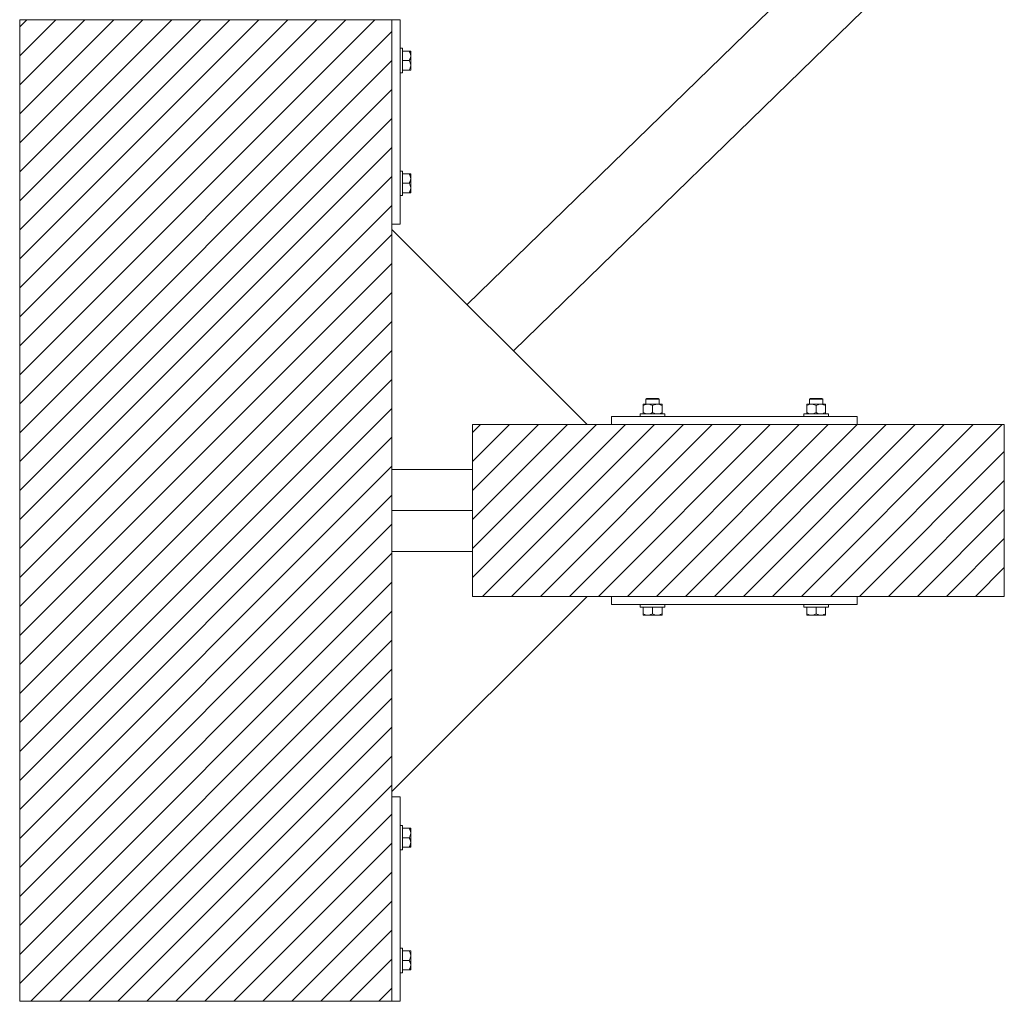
# Model space of a CAD drawing. Header units: millimetres. Extents: x 53056 to 116131, y -669674 to -625124.
# Tile 126 of 168: x 69811 to 71015, y -645721 to -644521. Entities that reach past the tile are written whole.
import ezdxf

# ---------------------------------------------------------------- set-up
doc = ezdxf.new("R2010")
doc.units = ezdxf.units.MM
doc.header["$MEASUREMENT"] = 0
doc.linetypes.add('DGN Style 1', pattern=[536.1990872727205, 0.8921781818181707, -535.3069090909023])
doc.layers.add('Side Cradle Blocks', color=7, linetype='Continuous', lineweight=0)
doc.layers.add('Side Cradle Stbd', color=7, linetype='Continuous', lineweight=0)

# ---------------------------------------------------------------- blocks, each defined once
blk = doc.blocks.new('*U55')
at = {"linetype": 'Continuous', "lineweight": 0}
h = blk.add_hatch(dxfattribs=at)
h.set_pattern_fill('HATCH', color=30, style=0, pattern_type=2)
h.set_pattern_definition([(45, (-14593.660191, 2220.874461), (-17.71895608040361, 17.71895608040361), [])])
h.paths.add_polyline_path([(-14327.74678649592, 1935.098466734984), (-14327.7467776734, 2228.532219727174), (-14327.74677616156, 2278.815325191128), (-14327.74677464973, 2329.098430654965), (-14327.74676582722, 2622.532183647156), (-14327.74676563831, 2628.815325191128), (-14327.74675812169, 2878.815325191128), (-14334.31300512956, 2878.815325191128), (-14434.31300512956, 2878.815325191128), (-14458.75592507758, 2878.815325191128), (-14463.36931740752, 2878.815325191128), (-14470.81300760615, 2878.815325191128), (-14490.81300760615, 2878.815325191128), (-14620.8130320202, 2878.815325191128), (-14640.8130320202, 2878.815325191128), (-14676.74679420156, 2878.815325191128), (-14776.74679420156, 2878.815325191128), (-14782.74683028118, 2878.815325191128), (-14782.74683028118, 2628.815325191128), (-14782.74683028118, 2623.098394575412), (-14782.74683028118, 2329.098430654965), (-14782.74683028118, 2278.815325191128), (-14782.74683028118, 2228.532219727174), (-14782.74683028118, 1934.532255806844), (-14782.74683028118, 1928.815325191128), (-14782.74683028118, 1678.815325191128), (-14776.74679420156, 1678.815325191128), (-14676.74679420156, 1678.815325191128), (-14640.8130320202, 1678.815325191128), (-14620.8130320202, 1678.815325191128), (-14490.81300760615, 1678.815325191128), (-14470.81300760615, 1678.815325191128), (-14463.36931740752, 1678.815325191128), (-14458.75592507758, 1678.815325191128), (-14434.31300512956, 1678.815325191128), (-14334.31300512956, 1678.815325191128), (-14327.74679420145, 1678.815325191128), (-14327.74678668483, 1928.815325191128)])
h = blk.add_hatch(dxfattribs=at)
h.set_pattern_fill('HATCH', color=30, style=0, pattern_type=2)
h.set_pattern_definition([(45, (-14028.133546, 2268.533554), (-17.71895608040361, 17.71895608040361), [])])
h.paths.add_polyline_path([(-14059.17145239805, 2383.815325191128), (-14089.0299357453, 2383.815325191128), (-14229.17145239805, 2383.815325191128), (-14229.17145239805, 2329.098430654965), (-14229.17145239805, 2278.815325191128), (-14229.17145239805, 2228.532219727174), (-14229.17145239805, 2173.815325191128), (-14089.0299357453, 2173.815325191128), (-14059.17145239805, 2173.815325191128), (-13759.17145239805, 2173.815325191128), (-13579.17145239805, 2173.815325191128), (-13579.17145239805, 2178.815325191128), (-13579.17145239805, 2278.815325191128), (-13579.17145239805, 2378.815325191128), (-13579.17145239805, 2383.815325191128), (-13759.17145239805, 2383.815325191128)])
at = {"color": 30, "linetype": 'Continuous', "lineweight": 0, "flags": 128}
blk.add_lwpolyline([(-14782.74683028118, 1678.815325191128), (-14776.74679420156, 1678.815325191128), (-14676.74679420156, 1678.815325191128), (-14640.8130320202, 1678.815325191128), (-14620.8130320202, 1678.815325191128), (-14490.81300760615, 1678.815325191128), (-14470.81300760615, 1678.815325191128), (-14463.36931740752, 1678.815325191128), (-14458.75592507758, 1678.815325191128), (-14434.31300512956, 1678.815325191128), (-14334.31300512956, 1678.815325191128), (-14327.74679420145, 1678.815325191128), (-14327.74678668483, 1928.815325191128), (-14327.74678649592, 1935.098466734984), (-14327.74678649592, 1935.098466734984), (-14327.7467776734, 2228.532219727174), (-14327.74677616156, 2278.815325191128), (-14327.74677464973, 2329.098430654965), (-14327.74676582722, 2622.532183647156), (-14327.74676563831, 2628.815325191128), (-14327.74675812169, 2878.815325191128), (-14334.31300512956, 2878.815325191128), (-14434.31300512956, 2878.815325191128), (-14458.75592507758, 2878.815325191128), (-14463.36931740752, 2878.815325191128), (-14470.81300760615, 2878.815325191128), (-14490.81300760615, 2878.815325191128), (-14620.8130320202, 2878.815325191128), (-14640.8130320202, 2878.815325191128), (-14676.74679420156, 2878.815325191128), (-14776.74679420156, 2878.815325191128), (-14782.74683028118, 2878.815325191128)], dxfattribs=at)
blk.add_lwpolyline([(-14059.17145239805, 2383.815325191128), (-14089.0299357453, 2383.815325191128), (-14229.17145239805, 2383.815325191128), (-14229.17145239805, 2329.098430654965), (-14229.17145239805, 2278.815325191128), (-14229.17145239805, 2228.532219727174), (-14229.17145239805, 2173.815325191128), (-14089.0299357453, 2173.815325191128), (-14059.17145239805, 2173.815325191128), (-13759.17145239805, 2173.815325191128), (-13579.17145239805, 2173.815325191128), (-13579.17145239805, 2178.815325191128), (-13579.17145239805, 2278.815325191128), (-13579.17145239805, 2378.815325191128), (-13579.17145239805, 2383.815325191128), (-13759.17145239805, 2383.815325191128), (-14059.17145239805, 2383.815325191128)], close=True, dxfattribs=at)
at = {"layer": 'Side Cradle Blocks', "color": 7, "linetype": 'Continuous', "lineweight": 0}
for p, q in [((-14782.74679420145, 2878.815325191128), (-14327.74679420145, 2878.815325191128)), ((-14782.74679420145, 1678.815325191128), (-14782.74679420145, 2878.815325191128)), ((-14327.74679420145, 2878.815325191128), (-14327.74679420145, 1678.815325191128)), ((-14327.74675812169, 2878.815325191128), (-14317.74679420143, 2878.815325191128)), ((-14317.74679420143, 2878.815325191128), (-14317.74679420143, 2628.815325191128)), ((-14314.74679420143, 2823.07507370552), (-14314.74679420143, 2828.815325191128)), ((-14306.53870442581, 2840.39841496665), (-14314.74675812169, 2840.39841496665)), ((-14306.53870442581, 2828.815325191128), (-14314.74675349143, 2828.815325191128)), ((-14305.52993781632, 2840.39841496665), (-14306.53870442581, 2840.39841496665)), ((-14305.55532000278, 2838.262066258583), (-14306.53870442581, 2840.39841496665)), ((-14306.53870442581, 2828.815325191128), (-14305.49691949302, 2830.973368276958)), ((-14305.55532000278, 2826.678976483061), (-14306.53870442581, 2828.815325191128)), ((-14304.7471549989, 2839.816378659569), (-14304.74679469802, 2839.708291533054)), ((-14304.7471549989, 2839.491613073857), (-14304.74679428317, 2839.708093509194)), ((-14304.74679475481, 2837.672684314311), (-14304.7471549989, 2837.549492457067)), ((-14304.7471549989, 2831.882492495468), (-14304.74679431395, 2834.606020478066)), ((-14304.74679420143, 2834.606870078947), (-14304.74679420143, 2837.672873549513)), ((-14314.74675812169, 2817.232235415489), (-14306.53870442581, 2817.232235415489)), ((-14306.53870442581, 2817.232235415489), (-14305.49691949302, 2819.390278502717)), ((-14304.98758919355, 2817.232235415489), (-14304.74679420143, 2817.232235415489)), ((-14304.74679425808, 2823.024208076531), (-14304.7471549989, 2825.748157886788)), ((-14304.74679457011, 2817.922397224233), (-14304.7471549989, 2817.814271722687)), ((-14304.74679420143, 2823.023780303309), (-14304.74679420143, 2826.780056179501)), ((-14304.74679420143, 2817.232235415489), (-14304.74679420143, 2817.922507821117)), ((-14314.74679420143, 2684.555576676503), (-14314.74679420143, 2678.815325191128)), ((-14314.74675812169, 2690.39841496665), (-14306.53870442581, 2690.39841496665)), ((-14306.53870442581, 2690.39841496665), (-14305.49691949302, 2688.240371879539)), ((-14304.98758919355, 2690.39841496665), (-14304.74679420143, 2690.39841496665)), ((-14304.7471549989, 2689.816378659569), (-14304.74679457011, 2689.708253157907)), ((-14304.7471549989, 2681.882492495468), (-14304.74679425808, 2684.606442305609)), ((-14304.74679420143, 2690.39841496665), (-14304.74679420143, 2689.708142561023)), ((-14304.74679420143, 2684.606870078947), (-14304.74679420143, 2680.850594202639)), ((-14306.53870442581, 2678.815325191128), (-14314.74675349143, 2678.815325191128)), ((-14305.55532000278, 2680.951673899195), (-14306.53870442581, 2678.815325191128)), ((-14306.53870442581, 2678.815325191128), (-14305.49691949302, 2676.657282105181)), ((-14304.74679431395, 2673.02462990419), (-14304.7471549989, 2675.748157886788)), ((-14304.74679420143, 2673.023780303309), (-14304.74679420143, 2669.957776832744)), ((-14306.53870442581, 2667.232235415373), (-14314.74675812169, 2667.232235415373)), ((-14305.55532000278, 2669.368584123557), (-14306.53870442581, 2667.232235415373)), ((-14305.52993781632, 2667.232235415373), (-14306.53870442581, 2667.232235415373)), ((-14304.7471549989, 2670.081157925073), (-14304.74679475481, 2669.957966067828)), ((-14304.74679428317, 2667.922556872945), (-14304.7471549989, 2668.139037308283)), ((-14304.7471549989, 2667.814271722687), (-14304.74679469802, 2667.922358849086)), ((-14317.74679420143, 2628.815325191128), (-14327.74675812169, 2628.815325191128)), ((-14020.75454217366, 2408.773167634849), (-14020.75454217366, 2408.598414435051)), ((-14020.75454217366, 2406.981257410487), (-14018.61819346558, 2407.964641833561)), ((-14020.06441874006, 2408.773167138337), (-14020.17250586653, 2408.772806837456)), ((-14014.96299728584, 2408.773167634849), (-14018.02900075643, 2408.773167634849)), ((-14017.21981106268, 2408.772806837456), (-14017.17148847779, 2408.772833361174)), ((-14014.96299728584, 2408.773167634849), (-14011.20672140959, 2408.773167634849)), ((-14011.47146855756, 2408.091579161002), (-14013.48673508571, 2408.648406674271)), ((-14009.17145239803, 2406.981257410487), (-14007.03510368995, 2407.964641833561)), ((-14004.22170492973, 2415.815325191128), (-14006.49266837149, 2415.815325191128)), ((-14003.51459814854, 2414.815325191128), (-14006.10998493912, 2414.815325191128)), ((-14003.37990751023, 2408.773167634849), (-14000.31390403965, 2408.773167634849)), ((-13999.88837878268, 2408.091579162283), (-14001.90364530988, 2408.648406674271)), ((-14001.1230937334, 2408.772806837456), (-14001.17141631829, 2408.772833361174)), ((-13998.17039892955, 2408.772806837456), (-13998.27852443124, 2408.773167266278)), ((-13997.58836262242, 2407.990024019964), (-13997.58836262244, 2408.028356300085)), ((-13997.58836262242, 2407.990024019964), (-13997.58836262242, 2406.981257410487)), ((-13820.75454217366, 2407.990024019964), (-13820.75454217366, 2408.028356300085)), ((-13820.75454217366, 2406.981257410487), (-13820.75454217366, 2407.990024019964)), ((-13820.17250586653, 2408.772806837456), (-13820.06438036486, 2408.773167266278)), ((-13818.4545260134, 2408.091579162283), (-13816.43925948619, 2408.648406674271)), ((-13814.96299728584, 2408.773167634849), (-13818.02900075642, 2408.773167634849)), ((-13817.17148847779, 2408.772833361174), (-13817.21981106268, 2408.772806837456)), ((-13814.82830664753, 2414.815325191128), (-13812.23291985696, 2414.815325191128)), ((-13814.12119986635, 2415.815325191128), (-13811.85023642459, 2415.815325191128)), ((-13809.17145239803, 2406.981257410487), (-13811.30780110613, 2407.964641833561)), ((-13803.37990751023, 2408.773167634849), (-13807.13618338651, 2408.773167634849)), ((-13806.87143623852, 2408.091579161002), (-13804.85616971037, 2408.648406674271)), ((-13803.37990751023, 2408.773167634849), (-13800.31390403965, 2408.773167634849)), ((-13801.17141631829, 2408.772833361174), (-13801.1230937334, 2408.772806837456)), ((-13797.58836262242, 2406.981257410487), (-13799.72471133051, 2407.964641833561)), ((-13798.17039892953, 2408.772806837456), (-13798.27848605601, 2408.773167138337)), ((-13797.58836262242, 2408.773167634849), (-13797.58836262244, 2408.598414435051)), ((-14020.75454217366, 2406.981257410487), (-14020.75454217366, 2398.607235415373)), ((-14020.75454217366, 2397.598468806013), (-14020.75454217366, 2398.607235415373)), ((-14020.07509337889, 2396.815361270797), (-14020.17250586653, 2396.81568598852)), ((-14017.21981106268, 2396.81568598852), (-14017.17148847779, 2396.815659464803)), ((-14016.92093396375, 2397.033901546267), (-14014.96332047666, 2396.815361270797)), ((-14011.32949548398, 2397.565450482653), (-14009.17145239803, 2398.607235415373)), ((-14009.17145239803, 2398.607235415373), (-14009.17145239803, 2406.981257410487)), ((-14005.33784418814, 2397.033901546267), (-14003.38023070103, 2396.815361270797)), ((-14001.17141631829, 2396.815659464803), (-14001.1230937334, 2396.81568598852)), ((-13999.74640570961, 2397.565450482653), (-13997.58836262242, 2398.607235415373)), ((-13998.17039892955, 2396.81568598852), (-13998.26781141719, 2396.815361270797)), ((-13997.58836262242, 2398.607235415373), (-13997.58836262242, 2406.981257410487)), ((-13997.58836262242, 2397.056120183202), (-13997.58836262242, 2396.815361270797)), ((-13820.75454217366, 2398.607235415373), (-13820.75454217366, 2406.981257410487)), ((-13818.59649908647, 2397.565450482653), (-13820.75454217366, 2398.607235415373)), ((-13820.75454217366, 2397.056120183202), (-13820.75454217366, 2396.815361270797)), ((-13820.17250586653, 2396.81568598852), (-13820.07509337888, 2396.815361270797)), ((-13817.21981106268, 2396.81568598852), (-13817.17148847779, 2396.815659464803)), ((-13813.00506060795, 2397.033901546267), (-13814.96267409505, 2396.815361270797)), ((-13809.17145239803, 2398.607235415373), (-13809.17145239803, 2406.981257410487)), ((-13807.0134093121, 2397.565450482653), (-13809.17145239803, 2398.607235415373)), ((-13801.42197083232, 2397.033901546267), (-13803.37958431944, 2396.815361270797)), ((-13801.17141631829, 2396.815659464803), (-13801.1230937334, 2396.81568598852)), ((-13798.17039892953, 2396.81568598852), (-13798.26781141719, 2396.815361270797)), ((-13797.58836262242, 2406.981257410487), (-13797.58836262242, 2398.607235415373)), ((-13797.58836262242, 2397.598468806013), (-13797.58836262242, 2398.607235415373)), ((-14229.17145239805, 2173.815325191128), (-14229.17145239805, 2383.815325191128)), ((-14229.17145239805, 2383.815325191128), (-13579.17145239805, 2383.815325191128)), ((-14059.17145239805, 2383.815361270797), (-14059.17145239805, 2393.815325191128)), ((-14059.17145239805, 2393.815325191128), (-13759.17145239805, 2393.815325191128)), ((-13759.17145239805, 2393.815325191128), (-13759.17145239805, 2383.815361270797)), ((-13579.17145239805, 2383.815325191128), (-13579.17145239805, 2173.815325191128)), ((-13579.17145239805, 2173.815325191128), (-14229.17145239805, 2173.815325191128)), ((-14059.17145239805, 2173.815289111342), (-14059.17145239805, 2163.815325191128)), ((-13759.17145239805, 2163.815325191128), (-13759.17145239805, 2173.815289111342)), ((-14059.17145239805, 2163.815325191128), (-13759.17145239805, 2163.815325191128)), ((-14020.75454217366, 2152.607235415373), (-14020.75454217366, 2160.815289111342)), ((-14003.43120091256, 2160.815325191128), (-14009.17145239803, 2160.815325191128)), ((-14009.17145239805, 2152.607235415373), (-14009.17145239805, 2160.815284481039)), ((-13997.58836262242, 2160.815289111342), (-13997.58836262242, 2152.607235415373)), ((-13820.75454217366, 2160.815289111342), (-13820.75454217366, 2152.607235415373)), ((-13814.91170388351, 2160.815325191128), (-13809.17145239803, 2160.815325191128)), ((-13809.17145239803, 2152.607235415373), (-13809.17145239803, 2160.815284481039)), ((-13797.58836262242, 2152.607235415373), (-13797.58836262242, 2160.815289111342)), ((-14020.75454217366, 2151.598468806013), (-14020.75454217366, 2152.607235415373)), ((-14018.61819346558, 2151.623850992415), (-14020.75454217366, 2152.607235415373)), ((-14020.17250586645, 2150.81568598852), (-14020.06441874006, 2150.815325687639)), ((-14020.06422071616, 2150.815325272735), (-14019.84774028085, 2150.81568598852)), ((-14014.96299728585, 2150.815325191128), (-14018.02900075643, 2150.815325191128)), ((-14017.90561966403, 2150.81568598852), (-14018.02881152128, 2150.81532574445)), ((-14014.96214768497, 2150.815325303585), (-14012.23861970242, 2150.81568598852)), ((-14009.17145239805, 2152.607235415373), (-14011.32949548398, 2151.565450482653)), ((-14007.03510368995, 2151.623850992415), (-14009.17145239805, 2152.607235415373)), ((-14003.37990751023, 2150.815325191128), (-14007.13618338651, 2150.815325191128)), ((-14006.10428509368, 2150.81568598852), (-14003.38033528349, 2150.815325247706)), ((-13997.58836262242, 2152.607235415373), (-13999.74640570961, 2151.565450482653)), ((-13997.58836262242, 2150.815325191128), (-13998.27863502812, 2150.815325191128)), ((-13998.17039892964, 2150.81568598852), (-13998.27852443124, 2150.815325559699)), ((-13997.58836262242, 2151.056120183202), (-13997.58836262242, 2150.815325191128)), ((-13820.75454217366, 2152.607235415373), (-13818.59649908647, 2151.565450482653)), ((-13820.75454217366, 2151.056120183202), (-13820.75454217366, 2150.815325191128)), ((-13820.75454217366, 2150.815325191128), (-13820.06426976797, 2150.815325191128)), ((-13820.06438036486, 2150.815325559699), (-13820.17250586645, 2150.81568598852)), ((-13814.96299728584, 2150.815325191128), (-13811.20672140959, 2150.815325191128)), ((-13814.96256951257, 2150.815325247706), (-13812.2386197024, 2150.81568598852)), ((-13811.30780110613, 2151.623850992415), (-13809.17145239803, 2152.607235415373)), ((-13809.17145239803, 2152.607235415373), (-13807.0134093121, 2151.565450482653)), ((-13806.10428509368, 2150.81568598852), (-13803.3807571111, 2150.815325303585)), ((-13803.37990751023, 2150.815325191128), (-13800.31390403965, 2150.815325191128)), ((-13800.31409327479, 2150.81532574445), (-13800.43728513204, 2150.81568598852)), ((-13799.72471133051, 2151.623850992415), (-13797.58836262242, 2152.607235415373)), ((-13798.49516451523, 2150.81568598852), (-13798.27868407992, 2150.815325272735)), ((-13798.17039892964, 2150.81568598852), (-13798.27848605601, 2150.815325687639)), ((-13797.58836262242, 2151.598468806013), (-13797.58836262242, 2152.607235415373)), ((-14317.74679420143, 1928.815325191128), (-14327.74675812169, 1928.815325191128)), ((-14317.74679420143, 1678.815325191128), (-14317.74679420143, 1928.815325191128)), ((-14306.53870442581, 1890.39841496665), (-14314.74675812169, 1890.39841496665)), ((-14305.52993781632, 1890.39841496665), (-14306.53870442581, 1890.39841496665)), ((-14305.55532000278, 1888.262066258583), (-14306.53870442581, 1890.39841496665)), ((-14304.7471549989, 1889.816378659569), (-14304.74679469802, 1889.708291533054)), ((-14304.7471549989, 1889.491613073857), (-14304.74679428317, 1889.708093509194)), ((-14314.74679420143, 1873.07507370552), (-14314.74679420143, 1878.815325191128)), ((-14306.53870442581, 1878.815325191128), (-14314.74675349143, 1878.815325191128)), ((-14306.53870442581, 1878.815325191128), (-14305.49691949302, 1880.973368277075)), ((-14305.55532000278, 1876.678976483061), (-14306.53870442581, 1878.815325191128)), ((-14304.74679475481, 1887.672684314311), (-14304.7471549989, 1887.549492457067)), ((-14304.7471549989, 1881.882492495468), (-14304.74679431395, 1884.606020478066)), ((-14304.74679420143, 1884.606870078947), (-14304.74679420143, 1887.672873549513)), ((-14314.74675812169, 1867.232235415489), (-14306.53870442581, 1867.232235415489)), ((-14306.53870442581, 1867.232235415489), (-14305.49691949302, 1869.390278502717)), ((-14304.98758919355, 1867.232235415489), (-14304.74679420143, 1867.232235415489)), ((-14304.74679425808, 1873.024208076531), (-14304.7471549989, 1875.748157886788)), ((-14304.74679457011, 1867.922397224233), (-14304.7471549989, 1867.814271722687)), ((-14304.74679420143, 1873.023780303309), (-14304.74679420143, 1876.780056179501)), ((-14304.74679420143, 1867.232235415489), (-14304.74679420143, 1867.922507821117)), ((-14314.74679420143, 1734.555576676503), (-14314.74679420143, 1728.815325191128)), ((-14314.74675812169, 1740.39841496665), (-14306.53870442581, 1740.39841496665)), ((-14306.53870442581, 1740.39841496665), (-14305.49691949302, 1738.240371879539)), ((-14304.98758919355, 1740.39841496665), (-14304.74679420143, 1740.39841496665)), ((-14304.7471549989, 1739.816378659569), (-14304.74679457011, 1739.708253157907)), ((-14304.7471549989, 1731.882492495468), (-14304.74679425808, 1734.606442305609)), ((-14304.74679420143, 1740.39841496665), (-14304.74679420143, 1739.708142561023)), ((-14304.74679420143, 1734.606870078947), (-14304.74679420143, 1730.850594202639)), ((-14306.53870442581, 1728.815325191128), (-14314.74675349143, 1728.815325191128)), ((-14305.55532000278, 1730.951673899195), (-14306.53870442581, 1728.815325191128)), ((-14306.53870442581, 1728.815325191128), (-14305.49691949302, 1726.657282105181)), ((-14304.74679431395, 1723.02462990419), (-14304.7471549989, 1725.748157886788)), ((-14304.74679420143, 1723.023780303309), (-14304.74679420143, 1719.957776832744)), ((-14306.53870442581, 1717.232235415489), (-14314.74675812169, 1717.232235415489)), ((-14305.55532000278, 1719.368584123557), (-14306.53870442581, 1717.232235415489)), ((-14305.52993781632, 1717.232235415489), (-14306.53870442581, 1717.232235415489)), ((-14304.7471549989, 1720.081157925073), (-14304.74679475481, 1719.957966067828)), ((-14304.74679428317, 1717.922556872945), (-14304.7471549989, 1718.139037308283)), ((-14304.7471549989, 1717.814271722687), (-14304.74679469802, 1717.922358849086)), ((-14327.74679420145, 1678.815325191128), (-14782.74679420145, 1678.815325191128)), ((-14327.74675812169, 1678.815325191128), (-14317.74679420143, 1678.815325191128))]:
    blk.add_line(p, q, dxfattribs=at)
at = {"layer": 'Side Cradle Blocks', "color": 7, "linetype": 'Continuous', "lineweight": 0, "flags": 128}
for points in [[(-14317.74675812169, 2843.815325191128), (-14314.74679420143, 2843.815325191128), (-14314.74679420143, 2842.673518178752), (-14314.74679420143, 2839.421926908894), (-14314.74679420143, 2834.555576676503), (-14314.74679420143, 2828.815325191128)], [(-14305.49691949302, 2830.973368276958), (-14305.42838267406, 2831.11534135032), (-14304.87155516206, 2833.130607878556), (-14304.77842398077, 2833.865043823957), (-14304.74679420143, 2834.606870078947), (-14304.96537055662, 2836.564806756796), (-14305.25362970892, 2837.606660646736), (-14305.55532000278, 2838.262066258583)], [(-14304.74679420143, 2837.672873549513), (-14304.74679420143, 2839.708142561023), (-14304.74679420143, 2840.39841496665), (-14304.9215474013, 2840.39841496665), (-14305.4937258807, 2840.39841496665), (-14305.52993781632, 2840.39841496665)], [(-14304.74679420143, 2826.780056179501), (-14304.74679420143, 2830.850594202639), (-14304.74679420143, 2834.606870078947)], [(-14314.74679420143, 2823.07507370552), (-14314.74679420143, 2818.208723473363), (-14314.74679420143, 2814.957132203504), (-14314.74679420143, 2813.815325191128), (-14317.74675812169, 2813.815325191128)], [(-14306.53870442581, 2817.232235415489), (-14305.52993781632, 2817.232235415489), (-14305.49160553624, 2817.232235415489), (-14304.98758919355, 2817.232235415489)], [(-14305.49691949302, 2819.390278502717), (-14305.42838267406, 2819.532251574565), (-14304.87155516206, 2821.547518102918), (-14304.77842398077, 2822.281954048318), (-14304.74679420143, 2823.023780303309), (-14304.96537055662, 2824.981716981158), (-14305.25362970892, 2826.023570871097), (-14305.55532000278, 2826.678976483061)], [(-14304.74679420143, 2817.922507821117), (-14304.74679420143, 2819.957776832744), (-14304.74679420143, 2823.023780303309), (-14304.74679424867, 2823.02413699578)], [(-14317.74675812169, 2693.815325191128), (-14314.74679420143, 2693.815325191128), (-14314.74679420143, 2692.673518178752), (-14314.74679420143, 2689.421926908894), (-14314.74679420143, 2684.555576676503)], [(-14304.98758919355, 2690.39841496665), (-14305.49160553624, 2690.39841496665), (-14305.52993781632, 2690.39841496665), (-14306.53870442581, 2690.39841496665)], [(-14305.55532000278, 2680.951673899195), (-14305.25362970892, 2681.607079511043), (-14304.96537055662, 2682.648933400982), (-14304.74679420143, 2684.606870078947), (-14304.77842398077, 2685.348696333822), (-14304.87155516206, 2686.083132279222), (-14305.42838267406, 2688.098398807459), (-14305.49691949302, 2688.240371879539)], [(-14304.74679424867, 2684.606513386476), (-14304.74679420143, 2684.606870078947), (-14304.74679420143, 2687.672873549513), (-14304.74679420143, 2689.708142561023)], [(-14314.74679420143, 2678.815325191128), (-14314.74679420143, 2673.07507370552), (-14314.74679420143, 2668.208723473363), (-14314.74679420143, 2664.957132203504), (-14314.74679420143, 2663.815325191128), (-14317.74675812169, 2663.815325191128)], [(-14305.55532000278, 2669.368584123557), (-14305.25362970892, 2670.023989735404), (-14304.96537055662, 2671.065843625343), (-14304.74679420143, 2673.023780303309), (-14304.77842398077, 2673.7656065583), (-14304.87155516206, 2674.5000425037), (-14305.42838267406, 2676.515309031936), (-14305.49691949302, 2676.657282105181)], [(-14304.74679420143, 2673.023780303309), (-14304.74679420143, 2676.780056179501), (-14304.74679420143, 2680.850594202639)], [(-14305.52993781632, 2667.232235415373), (-14305.4937258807, 2667.232235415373), (-14304.9215474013, 2667.232235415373), (-14304.74679420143, 2667.232235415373), (-14304.74679420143, 2667.922507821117), (-14304.74679420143, 2669.957776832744)], [(-14020.75454217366, 2408.773167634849), (-14020.06426976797, 2408.773167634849), (-14018.02900075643, 2408.773167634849)], [(-14020.75454217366, 2406.981257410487), (-14020.75454217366, 2407.990024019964), (-14020.75454217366, 2408.026235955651), (-14020.75454217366, 2408.598414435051)], [(-14018.61819346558, 2407.964641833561), (-14017.9627878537, 2408.266332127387), (-14016.92093396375, 2408.55459127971), (-14014.96299728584, 2408.773167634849), (-14014.22117103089, 2408.741537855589), (-14013.48673508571, 2408.648406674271)], [(-14017.17145239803, 2408.773203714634), (-14017.17145239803, 2414.815325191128), (-14016.17145239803, 2415.815325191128), (-14015.63860912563, 2415.815325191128), (-14014.12119986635, 2415.815325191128), (-14011.85023642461, 2415.815325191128), (-14009.17145239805, 2415.815325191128), (-14006.49266837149, 2415.815325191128)], [(-14017.17145239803, 2414.815325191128), (-14016.56248865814, 2414.815325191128), (-14014.82830664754, 2414.815325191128), (-14012.23291985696, 2414.815325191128), (-14009.17145239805, 2414.815325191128), (-14006.10998493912, 2414.815325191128)], [(-14011.47146855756, 2408.091579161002), (-14011.3294954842, 2408.023042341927), (-14009.17145239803, 2406.981257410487)], [(-14003.37990751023, 2408.773167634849), (-14007.13618338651, 2408.773167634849), (-14011.20672140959, 2408.773167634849)], [(-14007.03510368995, 2407.964641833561), (-14006.37969807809, 2408.266332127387), (-14005.33784418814, 2408.55459127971), (-14003.37990751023, 2408.773167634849), (-14002.63808125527, 2408.741537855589), (-14001.90364530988, 2408.648406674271)], [(-14004.22170492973, 2415.815325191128), (-14002.70429567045, 2415.815325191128), (-14002.17145239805, 2415.815325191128), (-14001.17145239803, 2414.815325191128), (-14001.17145239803, 2408.773203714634)], [(-14003.51459814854, 2414.815325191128), (-14001.78041613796, 2414.815325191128), (-14001.17145239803, 2414.815325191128)], [(-14000.31390403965, 2408.773167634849), (-13998.27863502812, 2408.773167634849), (-13997.58836262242, 2408.773167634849), (-13997.5883626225, 2408.532372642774), (-13997.58836262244, 2408.028356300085)], [(-13999.88837878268, 2408.091579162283), (-13999.74640570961, 2408.023042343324), (-13997.58836262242, 2406.981257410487)], [(-13820.75454217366, 2408.028356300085), (-13820.7545421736, 2408.532372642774), (-13820.75454217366, 2408.773167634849), (-13820.06426976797, 2408.773167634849), (-13818.02900075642, 2408.773167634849)], [(-13820.75454217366, 2406.981257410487), (-13818.59649908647, 2408.023042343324), (-13818.4545260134, 2408.091579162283)], [(-13817.17145239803, 2408.773203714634), (-13817.17145239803, 2414.815325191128), (-13816.17145239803, 2415.815325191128), (-13815.63860912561, 2415.815325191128), (-13814.12119986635, 2415.815325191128)], [(-13817.17145239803, 2414.815325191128), (-13816.56248865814, 2414.815325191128), (-13814.82830664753, 2414.815325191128)], [(-13816.43925948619, 2408.648406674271), (-13815.70482354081, 2408.741537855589), (-13814.96299728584, 2408.773167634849), (-13813.00506060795, 2408.55459127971), (-13811.96320671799, 2408.266332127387), (-13811.30780110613, 2407.964641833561)], [(-13807.13618338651, 2408.773167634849), (-13811.20672140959, 2408.773167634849), (-13814.96299728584, 2408.773167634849)], [(-13812.23291985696, 2414.815325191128), (-13809.17145239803, 2414.815325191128), (-13806.10998493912, 2414.815325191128), (-13803.51459814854, 2414.815325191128), (-13801.78041613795, 2414.815325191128), (-13801.17145239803, 2414.815325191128)], [(-13811.85023642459, 2415.815325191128), (-13809.17145239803, 2415.815325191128), (-13806.49266837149, 2415.815325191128), (-13804.22170492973, 2415.815325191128), (-13802.70429567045, 2415.815325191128), (-13802.17145239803, 2415.815325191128), (-13801.17145239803, 2414.815325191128), (-13801.17145239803, 2408.773203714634)], [(-13809.17145239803, 2406.981257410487), (-13807.01340931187, 2408.023042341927), (-13806.87143623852, 2408.091579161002)], [(-13804.85616971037, 2408.648406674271), (-13804.12173376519, 2408.741537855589), (-13803.37990751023, 2408.773167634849), (-13801.42197083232, 2408.55459127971), (-13800.38011694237, 2408.266332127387), (-13799.72471133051, 2407.964641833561)], [(-13800.31390403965, 2408.773167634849), (-13798.27863502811, 2408.773167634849), (-13797.58836262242, 2408.773167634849)], [(-13797.58836262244, 2408.598414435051), (-13797.58836262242, 2408.026235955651), (-13797.58836262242, 2407.990024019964), (-13797.58836262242, 2406.981257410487)], [(-14024.17145239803, 2393.815361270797), (-14024.17145239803, 2396.815325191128), (-14023.0296453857, 2396.815325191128), (-14019.77805411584, 2396.815325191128), (-14014.91170388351, 2396.815325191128), (-14009.17145239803, 2396.815325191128), (-14003.43120091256, 2396.815325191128), (-13998.56485068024, 2396.815325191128), (-13995.31325941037, 2396.815325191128), (-13994.17145239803, 2396.815325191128), (-13994.17145239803, 2393.815361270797)], [(-14016.92093396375, 2397.033901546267), (-14017.9627878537, 2397.32216069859), (-14018.61819346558, 2397.623850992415), (-14020.75454217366, 2398.607235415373)], [(-14020.75454217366, 2397.598468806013), (-14020.75454217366, 2397.562256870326), (-14020.75454217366, 2396.990078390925), (-14020.75454217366, 2396.815361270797)], [(-14011.32949548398, 2397.565450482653), (-14011.47146855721, 2397.496913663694), (-14013.48673508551, 2396.940086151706), (-14014.22117103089, 2396.846954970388), (-14014.96215109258, 2396.815361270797)], [(-14005.33784418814, 2397.033901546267), (-14006.37969807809, 2397.32216069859), (-14007.03510368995, 2397.623850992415), (-14009.17145239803, 2398.607235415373)], [(-13999.74640570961, 2397.565450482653), (-13999.88837878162, 2397.496913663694), (-14001.90364530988, 2396.940086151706), (-14002.63808125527, 2396.846954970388), (-14003.37906131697, 2396.815361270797)], [(-13997.58836262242, 2397.056120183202), (-13997.58836262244, 2397.560136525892), (-13997.58836262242, 2397.598468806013), (-13997.58836262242, 2398.607235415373)], [(-13824.17145239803, 2393.815361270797), (-13824.17145239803, 2396.815325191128), (-13823.0296453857, 2396.815325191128), (-13819.77805411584, 2396.815325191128), (-13814.91170388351, 2396.815325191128), (-13809.17145239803, 2396.815325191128), (-13803.43120091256, 2396.815325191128), (-13798.56485068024, 2396.815325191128), (-13795.31325941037, 2396.815325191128), (-13794.17145239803, 2396.815325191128), (-13794.17145239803, 2393.815361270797)], [(-13820.75454217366, 2398.607235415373), (-13820.75454217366, 2397.598468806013), (-13820.75454217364, 2397.560136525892), (-13820.75454217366, 2397.056120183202)], [(-13814.96384347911, 2396.815361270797), (-13815.70482354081, 2396.846954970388), (-13816.43925948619, 2396.940086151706), (-13818.45452601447, 2397.496913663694), (-13818.59649908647, 2397.565450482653)], [(-13809.17145239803, 2398.607235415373), (-13811.30780110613, 2397.623850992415), (-13811.96320671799, 2397.32216069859), (-13813.00506060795, 2397.033901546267)], [(-13803.38075370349, 2396.815361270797), (-13804.12173376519, 2396.846954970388), (-13804.85616971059, 2396.940086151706), (-13806.87143623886, 2397.496913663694), (-13807.0134093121, 2397.565450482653)], [(-13797.58836262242, 2398.607235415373), (-13799.72471133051, 2397.623850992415), (-13800.38011694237, 2397.32216069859), (-13801.42197083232, 2397.033901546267)], [(-13797.58836262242, 2396.815361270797), (-13797.58836262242, 2396.990078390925), (-13797.58836262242, 2397.562256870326), (-13797.58836262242, 2397.598468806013)], [(-14009.17145239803, 2160.815325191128), (-14014.91170388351, 2160.815325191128), (-14019.77805411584, 2160.815325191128), (-14023.0296453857, 2160.815325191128), (-14024.17145239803, 2160.815325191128), (-14024.17145239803, 2163.815289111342)], [(-13994.17145239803, 2163.815289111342), (-13994.17145239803, 2160.815325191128), (-13995.31325941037, 2160.815325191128), (-13998.56485068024, 2160.815325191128), (-14003.43120091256, 2160.815325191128)], [(-13814.91170388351, 2160.815325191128), (-13819.77805411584, 2160.815325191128), (-13823.0296453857, 2160.815325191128), (-13824.17145239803, 2160.815325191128), (-13824.17145239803, 2163.815289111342)], [(-13794.17145239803, 2163.815289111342), (-13794.17145239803, 2160.815325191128), (-13795.31325941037, 2160.815325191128), (-13798.56485068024, 2160.815325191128), (-13803.43120091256, 2160.815325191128), (-13809.17145239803, 2160.815325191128)], [(-14020.75454217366, 2151.598468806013), (-14020.75454217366, 2151.562256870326), (-14020.75454217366, 2150.990078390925), (-14020.75454217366, 2150.815325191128), (-14020.06426976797, 2150.815325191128), (-14018.02900075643, 2150.815325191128)], [(-14018.61819346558, 2151.623850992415), (-14017.9627878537, 2151.32216069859), (-14016.92093396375, 2151.033901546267), (-14014.96299728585, 2150.815325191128), (-14014.22117103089, 2150.846954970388), (-14013.48673508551, 2150.940086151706), (-14011.47146855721, 2151.496913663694), (-14011.32949548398, 2151.565450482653)], [(-14014.96299728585, 2150.815325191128), (-14011.20672140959, 2150.815325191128), (-14007.13618338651, 2150.815325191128)], [(-14007.03510368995, 2151.623850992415), (-14006.37969807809, 2151.32216069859), (-14005.33784418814, 2151.033901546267), (-14003.37990751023, 2150.815325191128), (-14002.63808125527, 2150.846954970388), (-14001.90364530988, 2150.940086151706), (-13999.88837878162, 2151.496913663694), (-13999.74640570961, 2151.565450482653)], [(-14003.3802642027, 2150.815325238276), (-14003.37990751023, 2150.815325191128), (-14000.31390403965, 2150.815325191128), (-13998.27863502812, 2150.815325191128)], [(-13997.58836262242, 2151.056120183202), (-13997.58836262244, 2151.560136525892), (-13997.58836262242, 2151.598468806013), (-13997.58836262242, 2152.607235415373)], [(-13820.75454217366, 2152.607235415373), (-13820.75454217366, 2151.598468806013), (-13820.75454217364, 2151.560136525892), (-13820.75454217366, 2151.056120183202)], [(-13820.06426976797, 2150.815325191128), (-13818.02900075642, 2150.815325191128), (-13814.96299728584, 2150.815325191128), (-13814.96264059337, 2150.815325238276)], [(-13818.59649908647, 2151.565450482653), (-13818.45452601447, 2151.496913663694), (-13816.43925948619, 2150.940086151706), (-13815.70482354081, 2150.846954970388), (-13814.96299728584, 2150.815325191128), (-13813.00506060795, 2151.033901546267), (-13811.96320671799, 2151.32216069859), (-13811.30780110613, 2151.623850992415)], [(-13811.20672140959, 2150.815325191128), (-13807.13618338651, 2150.815325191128), (-13803.37990751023, 2150.815325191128)], [(-13807.0134093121, 2151.565450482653), (-13806.87143623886, 2151.496913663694), (-13804.85616971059, 2150.940086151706), (-13804.12173376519, 2150.846954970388), (-13803.37990751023, 2150.815325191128), (-13801.42197083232, 2151.033901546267), (-13800.38011694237, 2151.32216069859), (-13799.72471133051, 2151.623850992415)], [(-13800.31390403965, 2150.815325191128), (-13798.27863502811, 2150.815325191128), (-13797.58836262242, 2150.815325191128), (-13797.58836262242, 2150.990078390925), (-13797.58836262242, 2151.562256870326), (-13797.58836262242, 2151.598468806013)], [(-14317.74675812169, 1893.815325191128), (-14314.74679420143, 1893.815325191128), (-14314.74679420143, 1892.673518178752), (-14314.74679420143, 1889.421926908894), (-14314.74679420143, 1884.555576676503), (-14314.74679420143, 1878.815325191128)], [(-14304.74679420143, 1887.672873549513), (-14304.74679420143, 1889.708142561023), (-14304.74679420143, 1890.39841496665), (-14304.9215474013, 1890.39841496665), (-14305.4937258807, 1890.39841496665), (-14305.52993781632, 1890.39841496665)], [(-14305.49691949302, 1880.973368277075), (-14305.42838267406, 1881.11534135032), (-14304.87155516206, 1883.130607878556), (-14304.77842398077, 1883.865043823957), (-14304.74679420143, 1884.606870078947), (-14304.96537055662, 1886.564806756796), (-14305.25362970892, 1887.606660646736), (-14305.55532000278, 1888.262066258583)], [(-14304.74679420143, 1876.780056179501), (-14304.74679420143, 1880.850594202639), (-14304.74679420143, 1884.606870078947)], [(-14314.74679420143, 1873.07507370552), (-14314.74679420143, 1868.208723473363), (-14314.74679420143, 1864.957132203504), (-14314.74679420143, 1863.815325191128), (-14317.74675812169, 1863.815325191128)], [(-14306.53870442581, 1867.232235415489), (-14305.52993781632, 1867.232235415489), (-14305.49160553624, 1867.232235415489), (-14304.98758919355, 1867.232235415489)], [(-14305.49691949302, 1869.390278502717), (-14305.42838267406, 1869.532251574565), (-14304.87155516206, 1871.547518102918), (-14304.77842398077, 1872.281954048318), (-14304.74679420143, 1873.023780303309), (-14304.96537055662, 1874.981716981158), (-14305.25362970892, 1876.023570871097), (-14305.55532000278, 1876.678976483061)], [(-14304.74679420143, 1867.922507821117), (-14304.74679420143, 1869.957776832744), (-14304.74679420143, 1873.023780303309), (-14304.74679424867, 1873.02413699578)], [(-14317.74675812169, 1743.815325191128), (-14314.74679420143, 1743.815325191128), (-14314.74679420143, 1742.673518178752), (-14314.74679420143, 1739.421926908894), (-14314.74679420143, 1734.555576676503)], [(-14304.98758919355, 1740.39841496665), (-14305.49160553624, 1740.39841496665), (-14305.52993781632, 1740.39841496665), (-14306.53870442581, 1740.39841496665)], [(-14305.55532000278, 1730.951673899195), (-14305.25362970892, 1731.607079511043), (-14304.96537055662, 1732.648933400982), (-14304.74679420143, 1734.606870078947), (-14304.77842398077, 1735.348696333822), (-14304.87155516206, 1736.083132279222), (-14305.42838267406, 1738.098398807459), (-14305.49691949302, 1738.240371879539)], [(-14304.74679424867, 1734.606513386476), (-14304.74679420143, 1734.606870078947), (-14304.74679420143, 1737.672873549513), (-14304.74679420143, 1739.708142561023)], [(-14314.74679420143, 1728.815325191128), (-14314.74679420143, 1723.07507370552), (-14314.74679420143, 1718.208723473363), (-14314.74679420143, 1714.957132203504), (-14314.74679420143, 1713.815325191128), (-14317.74675812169, 1713.815325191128)], [(-14305.55532000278, 1719.368584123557), (-14305.25362970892, 1720.023989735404), (-14304.96537055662, 1721.06584362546), (-14304.74679420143, 1723.023780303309), (-14304.77842398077, 1723.7656065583), (-14304.87155516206, 1724.5000425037), (-14305.42838267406, 1726.515309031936), (-14305.49691949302, 1726.657282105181)], [(-14304.74679420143, 1723.023780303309), (-14304.74679420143, 1726.780056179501), (-14304.74679420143, 1730.850594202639)], [(-14305.52993781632, 1717.232235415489), (-14305.4937258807, 1717.232235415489), (-14304.9215474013, 1717.232235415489), (-14304.74679420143, 1717.232235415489), (-14304.74679420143, 1717.922507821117), (-14304.74679420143, 1719.957776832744)]]:
    blk.add_lwpolyline(points, dxfattribs=at)
at = {"layer": 'Side Cradle Stbd', "color": 7, "linetype": 'Continuous', "lineweight": 0}
for p, q in [((-14235.80352194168, 2530.588998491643), (-12483.6925112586, 4235.760991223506)), ((-14179.2297660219, 2474.015242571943), (-12427.11875533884, 4179.187235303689)), ((-14327.74675812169, 2622.532183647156), (-14089.0299357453, 2383.815361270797)), ((-14229.17148847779, 2329.098430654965), (-14327.74675812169, 2329.098430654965)), ((-14327.74675812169, 2278.815325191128), (-14229.17148847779, 2278.815325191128)), ((-14229.17148847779, 2228.532219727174), (-14327.74675812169, 2228.532219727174)), ((-14327.74675812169, 1935.098466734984), (-14089.0299357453, 2173.815289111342))]:
    blk.add_line(p, q, dxfattribs=at)

msp = doc.modelspace()

# ---------------------------------------------------------------- block references
at = {"color": 7, "linetype": 'DGN Style 1', "lineweight": 0}
msp.add_blockref('*U55', (84593.95000000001, -647399.3500000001), dxfattribs=at)

doc.saveas('drawing.dxf')
